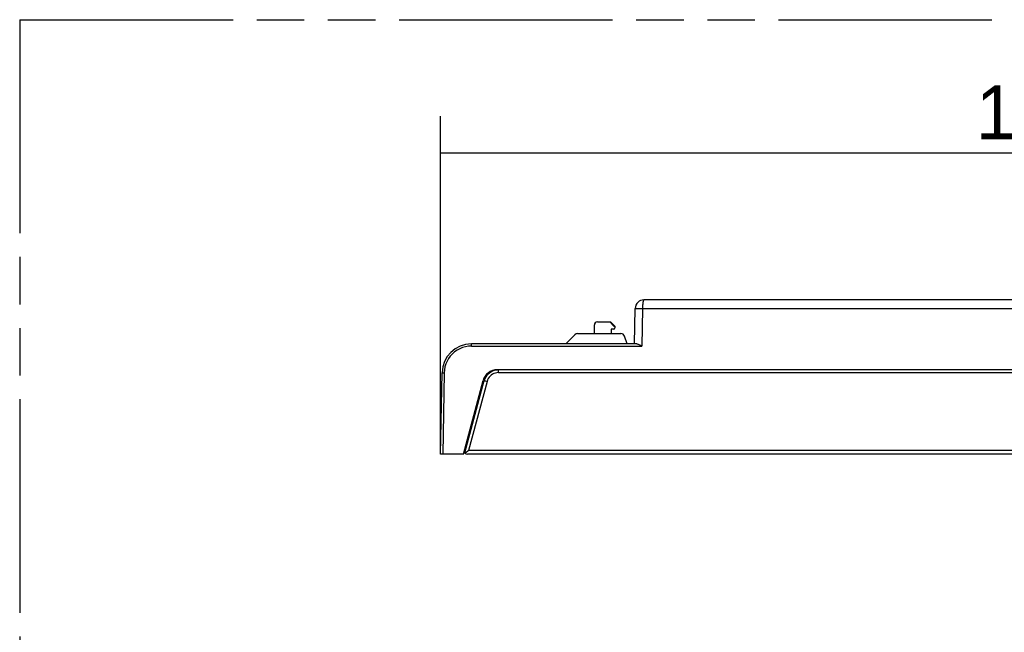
# Model space of a CAD drawing. Header units: millimetres. Extents: x 0 to 210, y 0 to 297.
# Tile 4 of 24: x 50 to 90, y 158 to 183. Entities that reach past the tile are written whole.
import ezdxf
from ezdxf.enums import TextEntityAlignment as Align

# ---------------------------------------------------------------- set-up
doc = ezdxf.new("R2010")
doc.units = ezdxf.units.MM
doc.header["$LTSCALE"] = 19.36
doc.linetypes.add('PHANTOM', pattern=[0.8, 0.45, -0.05, 0.1, -0.05, 0.1, -0.05])
doc.layers.get('0').update_dxf_attribs({"linetype": 'CONTINUOUS'})
doc.layers.add('DEFAULT_3', color=7, linetype='PHANTOM')
doc.layers.add('Z_DIM_2D', color=7, linetype='CONTINUOUS')
doc.styles.add('TEXTSTYLE_3', font='tridonic-metric-print-light.otf')
doc.dimstyles.new('DIMSTYLE_2', dxfattribs={"dimtxt": 2.2, "dimasz": 3.5, "dimexe": 1.5, "dimexo": 0, "dimgap": 0.55, "dimtad": 1, "dimlfac": 3.333333, "dimdsep": 46, "dimtxsty": 'TEXTSTYLE_3', "dimcen": 0.09, "dimclrt": 5, "dimazin": 2, "dimtp": 0.5, "dimtm": 0.5, "dimtfac": 1, "dimtofl": 0, "dimtmove": 0, "dimatfit": 3, "dimfxl": 1, "dimtolj": 1, "dimarcsym": 0})

# ---------------------------------------------------------------- blocks, each defined once
blk = doc.blocks.new('*D3')
at = {"layer": 'Z_DIM_2D', "color": 2, "linetype": 'Continuous', "transparency": 16777216}
for p, q in [((67.31, 164.947), (67.31, 178.747)), ((115.01, 164.947), (115.01, 178.747)), ((67.31, 177.247), (91.16, 177.247)), ((115.01, 177.247), (91.16, 177.247))]:
    blk.add_line(p, q, dxfattribs=at)
at = {"layer": 'Z_DIM_2D', "color": 5, "linetype": 'Continuous', "transparency": 16777216, "style": 'TEXTSTYLE_3'}
blk.add_text('159', height=2.2, dxfattribs=at).set_placement((91.62, 177.797), align=Align.CENTER)
blk = doc.blocks.new('_NONE')

msp = doc.modelspace()

# ---------------------------------------------------------------- linework, layer by layer
at = {"color": 7, "linetype": 'Continuous'}
for p, q in [((106.7052, 171.2475), (75.6143, 171.2475)), ((75.2283, 169.4475), (75.2536, 170.8937)), ((73.5885, 169.8675), (73.5885, 170.2275)), ((73.7085, 170.3475), (74.2485, 170.3475)), ((74.2164, 170.3475), (74.3861, 170.1675)), ((74.2485, 170.3475), (74.4285, 170.1675)), ((74.2785, 170.0475), (74.2785, 169.8675)), ((74.3685, 170.0475), (74.2785, 170.0475)), ((74.3861, 170.1675), (74.4285, 170.1675)), ((74.4285, 170.1675), (74.4285, 170.1075)), ((72.7945, 169.8236), (72.4185, 169.4475)), ((72.9006, 169.8675), (74.6723, 169.8675)), ((74.9302, 169.4475), (74.8133, 169.7688)), ((75.3151, 169.4475), (68.5675, 169.4475)), ((67.3097, 164.9475), (67.3677, 168.2684)), ((69.0897, 167.9528), (69.1146, 168.0262)), ((69.4327, 168.3488), (69.5054, 168.3746)), ((69.5054, 168.3746), (69.581, 168.391)), ((69.581, 168.391), (69.6248, 168.3946)), ((112.6949, 168.3974), (69.6245, 168.3974)), ((68.2397, 164.9475), (69.045, 167.9527)), ((68.3003, 165.0066), (69.0897, 167.9528)), ((68.7622, 166.8975), (68.8068, 166.8975)), ((68.6857, 166.4475), (68.6417, 166.4475)), ((68.2397, 164.9475), (67.3097, 164.9475)), ((68.2687, 165.0464), (68.2841, 165.0586)), ((68.2837, 165.0664), (68.2833, 165.1101)), ((68.3528, 165.0153), (68.3173, 164.9842)), ((68.4228, 165.0746), (68.3528, 165.0153)), ((113.9158, 164.9475), (68.4037, 164.9475)), ((68.4488, 165.0962), (68.4228, 165.0746))]:
    msp.add_line(p, q, dxfattribs=at)
at = {"color": 9, "linetype": 'Continuous'}
for p, q in [((75.3109, 170.8948), (75.3772, 170.8943)), ((75.5535, 170.8918), (75.5267, 169.3586)), ((75.5535, 170.8918), (106.766, 170.8918)), ((68.5675, 169.3586), (68.5675, 169.4475)), ((68.5675, 169.3586), (75.5267, 169.3586)), ((67.3931, 168.2688), (67.4223, 168.2685)), ((67.4577, 168.2678), (67.3997, 164.9475)), ((67.4223, 168.2685), (67.4577, 168.268)), ((69.6692, 168.2764), (112.6502, 168.2764)), ((69.6693, 168.2764), (69.6693, 168.3974)), ((69.2057, 167.9207), (68.4488, 165.0962)), ((69.1398, 167.9385), (69.2057, 167.9207)), ((68.6173, 166.3567), (68.6615, 166.3567)), ((68.3995, 165.5438), (68.4009, 165.3842)), ((113.8707, 165.0962), (68.4488, 165.0962))]:
    msp.add_line(p, q, dxfattribs=at)
for points in [[(75.6135, 171.2475), (75.6057, 171.2445), (75.598, 171.2354), (75.5906, 171.2204), (75.5835, 171.1996), (75.577, 171.1736), (75.5712, 171.1428), (75.5661, 171.108), (75.5617, 171.0696), (75.5582, 171.0279), (75.5557, 170.9838), (75.5541, 170.9382), (75.5535, 170.8918)], [(75.2536, 170.8938), (75.2573, 170.8943), (75.2683, 170.8947), (75.2863, 170.8948), (75.3109, 170.8948)], [(75.3772, 170.8943), (75.5066, 170.8926), (75.5535, 170.8919)], [(68.5675, 169.3586), (68.4431, 169.3515), (68.322, 169.3311), (68.2036, 169.2972), (68.0898, 169.2505), (67.9821, 169.1916), (67.8816, 169.1213), (67.7895, 169.0403), (67.7069, 168.9496), (67.6348, 168.8504), (67.574, 168.7437), (67.5254, 168.6307), (67.4894, 168.5129), (67.467, 168.3921), (67.4577, 168.2678)], [(67.3677, 168.2684), (67.3694, 168.2686), (67.3744, 168.2687), (67.3823, 168.2688), (67.3931, 168.2688)], [(69.6692, 168.2764), (69.6059, 168.2722), (69.5448, 168.26), (69.4854, 168.2398), (69.4292, 168.2121), (69.3771, 168.1772), (69.33, 168.1359), (69.2887, 168.0888), (69.2537, 168.0367), (69.2262, 167.9808), (69.2057, 167.9207)], [(69.0897, 167.9528), (69.0919, 167.952), (69.0983, 167.9501), (69.1086, 167.9472), (69.1398, 167.9385)]]:
    msp.add_lwpolyline(points, dxfattribs=at)
at = {"color": 7, "linetype": 'Continuous'}
for points in [[(75.3151, 169.4475), (75.3344, 169.4456), (75.3559, 169.4406), (75.3798, 169.4324), (75.4057, 169.4215), (75.4338, 169.4082), (75.4635, 169.393), (75.4946, 169.3765), (75.5267, 169.3586)], [(69.1146, 168.0262), (69.1486, 168.0956), (69.1913, 168.1601), (69.242, 168.2186), (69.2997, 168.2701)], [(69.2997, 168.2701), (69.3636, 168.3138), (69.4322, 168.3486)]]:
    msp.add_lwpolyline(points, dxfattribs=at)
for centre, radius, start, end in [((75.6135, 170.8875), 0.36, 89.8787, 179.00373), ((73.7085, 170.2275), 0.12, 90, 180), ((74.3685, 170.1075), 0.06, 270, 360), ((72.9006, 169.7175), 0.15, 90, 135), ((74.6723, 169.7175), 0.15, 20, 90), ((68.5675, 168.2475), 1.2, 90, 179), ((69.6245, 167.7974), 0.6, 90, 165), ((68.4037, 165.0675), 0.12, 180.49964, 270)]:
    msp.add_arc(centre, radius, start, end, dxfattribs=at)
msp.add_ellipse((69.6692, 167.7975), major_axis=(0.444, 0.4036), ratio=0.9999713, start_param=1.0314022, end_param=2.1420979, dxfattribs=at)
at = {"layer": 'DEFAULT_3', "color": 91, "linetype": 'PHANTOM', "true_color": 0x80ff80}
for q in [(50.1286, 132.68), (150.1286, 182.68)]:
    msp.add_line((50.1286, 182.68), q, dxfattribs=at)

# ---------------------------------------------------------------- dimensions: what is measured, and where the dimension line sits
at = {"layer": 'Z_DIM_2D', "color": 2, "linetype": 'Continuous'}
dim = msp.add_linear_dim(base=(115.0097, 177.2475), p1=(67.3097, 164.9475), p2=(115.0097, 164.9475), dimstyle='DIMSTYLE_2', override={"dimblk1": 'NONE', "dimblk2": 'NONE', "dimsah": 1}, dxfattribs=at)
dim.commit()
dim.dimension.update_dxf_attribs({"geometry": '*D3', "text_midpoint": (91.6089, 177.2475), "dimtype": 160})

doc.saveas('drawing.dxf')
